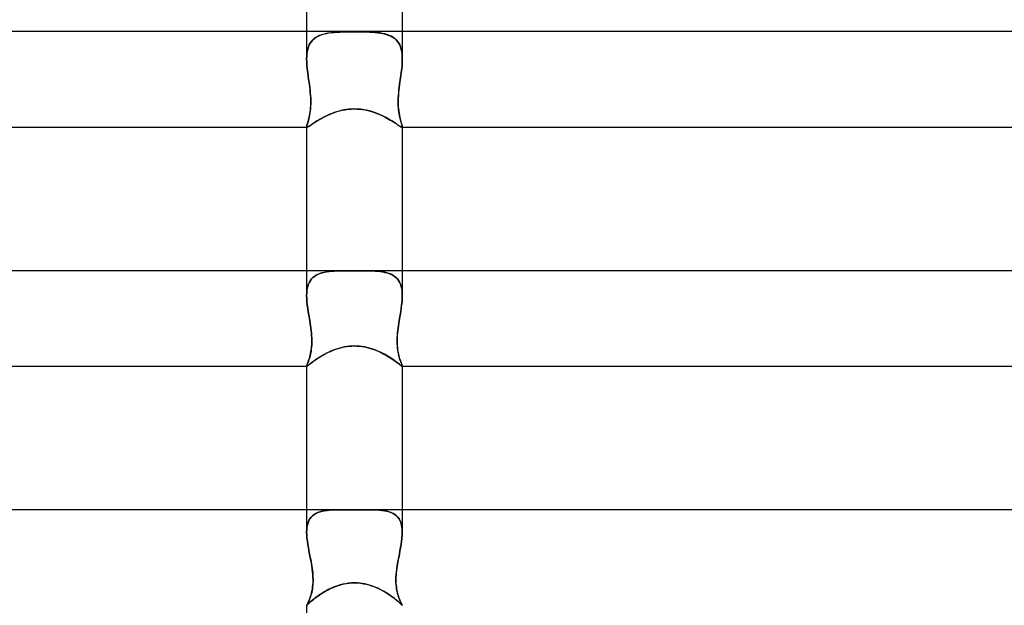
# Model space of a CAD drawing. Header units: millimetres. Extents: x -273 to 273, y -2 to 200.
# Tile 38 of 61: x -14 to 27, y 100 to 125. Entities that reach past the tile are written whole.
import ezdxf

# ---------------------------------------------------------------- set-up
doc = ezdxf.new("R2010")
doc.units = ezdxf.units.MM
doc.layers.add('HIDDEN', color=7, linetype='Continuous')
doc.layers.add('THICK', color=7, linetype='Continuous')

msp = doc.modelspace()

# ---------------------------------------------------------------- linework, layer by layer
at = {"layer": 'HIDDEN'}
for p, q in [((-2, 124), (-2, 122.858)), ((-1.083, 123.94), (-1.183, 123.922)), ((-1.168, 123.925), (-1.065, 123.943)), ((-0.979, 123.955), (-1.083, 123.94)), ((-1.065, 123.943), (-0.958, 123.957)), ((-0.871, 123.966), (-0.979, 123.955)), ((-0.958, 123.957), (-0.848, 123.968)), ((-0.76, 123.975), (-0.871, 123.966)), ((-0.848, 123.968), (-0.734, 123.977)), ((-0.646, 123.982), (-0.76, 123.975)), ((-0.734, 123.977), (-0.616, 123.983)), ((-0.526, 123.987), (-0.646, 123.982)), ((-0.616, 123.983), (-0.497, 123.987)), ((-0.402, 123.99), (-0.526, 123.987)), ((-0.497, 123.987), (-0.374, 123.991)), ((-0.272, 123.992), (-0.402, 123.99)), ((-0.374, 123.991), (-0.251, 123.992)), ((-0.138, 123.994), (-0.272, 123.992)), ((-0.251, 123.992), (-0.126, 123.994)), ((0, 123.994), (-0.138, 123.994)), ((-0.126, 123.994), (0, 123.994)), ((0.126, 123.994), (0, 123.994)), ((0, 123.994), (0.138, 123.994)), ((0.251, 123.992), (0.126, 123.994)), ((0.138, 123.994), (0.272, 123.992)), ((0.374, 123.991), (0.251, 123.992)), ((0.272, 123.992), (0.402, 123.99)), ((0.497, 123.987), (0.374, 123.991)), ((0.402, 123.99), (0.526, 123.987)), ((0.616, 123.983), (0.497, 123.987)), ((0.526, 123.987), (0.646, 123.982)), ((0.734, 123.977), (0.616, 123.983)), ((0.646, 123.982), (0.76, 123.975)), ((0.848, 123.968), (0.734, 123.977)), ((0.76, 123.975), (0.871, 123.966)), ((0.958, 123.957), (0.848, 123.968)), ((0.871, 123.966), (0.979, 123.955)), ((1.065, 123.943), (0.958, 123.957)), ((0.979, 123.955), (1.083, 123.94)), ((1.168, 123.925), (1.065, 123.943)), ((1.083, 123.94), (1.183, 123.922)), ((2, 124), (2, 122.858)), ((-1.891, 123.444), (-1.849, 123.521)), ((-1.801, 123.589), (-1.85, 123.519)), ((-1.849, 123.521), (-1.799, 123.592)), ((-1.745, 123.653), (-1.801, 123.589)), ((-1.799, 123.592), (-1.742, 123.655)), ((-1.682, 123.709), (-1.745, 123.653)), ((-1.742, 123.655), (-1.678, 123.712)), ((-1.613, 123.759), (-1.682, 123.709)), ((-1.678, 123.712), (-1.608, 123.763)), ((-1.538, 123.803), (-1.613, 123.759)), ((-1.608, 123.763), (-1.531, 123.806)), ((-1.457, 123.84), (-1.538, 123.803)), ((-1.531, 123.806), (-1.448, 123.844)), ((-1.371, 123.872), (-1.457, 123.84)), ((-1.448, 123.844), (-1.36, 123.876)), ((-1.279, 123.899), (-1.371, 123.872)), ((-1.36, 123.876), (-1.266, 123.903)), ((-1.183, 123.922), (-1.279, 123.899)), ((-1.266, 123.903), (-1.168, 123.925)), ((1.266, 123.903), (1.168, 123.925)), ((1.183, 123.922), (1.279, 123.899)), ((1.36, 123.876), (1.266, 123.903)), ((1.279, 123.899), (1.371, 123.872)), ((1.448, 123.844), (1.36, 123.876)), ((1.371, 123.872), (1.457, 123.84)), ((1.531, 123.806), (1.448, 123.844)), ((1.457, 123.84), (1.538, 123.803)), ((1.608, 123.763), (1.531, 123.806)), ((1.538, 123.803), (1.613, 123.759)), ((1.678, 123.712), (1.608, 123.763)), ((1.613, 123.759), (1.682, 123.709)), ((1.742, 123.655), (1.678, 123.712)), ((1.682, 123.709), (1.745, 123.653)), ((1.799, 123.592), (1.742, 123.655)), ((1.745, 123.653), (1.801, 123.589)), ((1.849, 123.521), (1.799, 123.592)), ((1.801, 123.589), (1.85, 123.519)), ((1.891, 123.444), (1.849, 123.521)), ((-1.989, 123.072), (-1.975, 123.174)), ((-1.975, 123.173), (-1.989, 123.072)), ((-1.975, 123.174), (-1.954, 123.27)), ((-1.954, 123.269), (-1.975, 123.173)), ((-1.954, 123.27), (-1.926, 123.36)), ((-1.927, 123.359), (-1.954, 123.269)), ((-1.892, 123.442), (-1.927, 123.359)), ((-1.926, 123.36), (-1.891, 123.444)), ((-1.85, 123.519), (-1.892, 123.442)), ((1.85, 123.519), (1.892, 123.442)), ((1.926, 123.36), (1.891, 123.444)), ((1.892, 123.442), (1.927, 123.359)), ((1.954, 123.27), (1.926, 123.36)), ((1.927, 123.359), (1.954, 123.269)), ((1.975, 123.174), (1.954, 123.27)), ((1.954, 123.269), (1.975, 123.173)), ((1.989, 123.072), (1.975, 123.174)), ((1.975, 123.173), (1.989, 123.072)), ((-2, 122.857), (-1.997, 122.966)), ((-1.997, 122.966), (-2, 122.857)), ((-1.997, 122.721), (-2, 122.857)), ((-2, 122.857), (-1.997, 122.721)), ((-1.997, 122.966), (-1.989, 123.072)), ((-1.989, 123.072), (-1.997, 122.966)), ((-1.987, 122.581), (-1.997, 122.721)), ((-1.997, 122.721), (-1.987, 122.582)), ((1.987, 122.581), (1.997, 122.721)), ((1.997, 122.721), (1.987, 122.582)), ((1.997, 122.966), (1.989, 123.072)), ((1.989, 123.072), (1.997, 122.966)), ((2, 122.857), (1.997, 122.966)), ((1.997, 122.966), (2, 122.857)), ((1.997, 122.721), (2, 122.857)), ((2, 122.857), (1.997, 122.721)), ((-1.987, 122.582), (-1.973, 122.439)), ((-1.973, 122.438), (-1.987, 122.581)), ((-1.973, 122.439), (-1.956, 122.294)), ((-1.956, 122.293), (-1.973, 122.438)), ((-1.956, 122.294), (-1.936, 122.147)), ((-1.936, 122.147), (-1.956, 122.293)), ((1.956, 122.294), (1.936, 122.147)), ((1.936, 122.147), (1.956, 122.293)), ((1.973, 122.439), (1.956, 122.294)), ((1.956, 122.293), (1.973, 122.438)), ((1.987, 122.582), (1.973, 122.439)), ((1.973, 122.438), (1.987, 122.581)), ((-1.916, 122), (-1.936, 122.147)), ((-1.936, 122.147), (-1.916, 122)), ((-1.9, 121.891), (-1.916, 122)), ((-1.916, 122), (-1.9, 121.888)), ((-1.886, 121.783), (-1.9, 121.891)), ((-1.9, 121.888), (-1.885, 121.777)), ((1.9, 121.888), (1.885, 121.777)), ((1.886, 121.783), (1.9, 121.891)), ((1.9, 121.891), (1.916, 122)), ((1.916, 122), (1.9, 121.888)), ((1.916, 122), (1.936, 122.147)), ((1.936, 122.147), (1.916, 122)), ((-1.872, 121.674), (-1.886, 121.783)), ((-1.885, 121.777), (-1.871, 121.666)), ((-1.859, 121.563), (-1.872, 121.674)), ((-1.871, 121.666), (-1.858, 121.553)), ((-1.848, 121.452), (-1.859, 121.563)), ((-1.858, 121.553), (-1.847, 121.439)), ((1.858, 121.553), (1.847, 121.439)), ((1.848, 121.452), (1.859, 121.563)), ((1.871, 121.666), (1.858, 121.553)), ((1.859, 121.563), (1.872, 121.674)), ((1.885, 121.777), (1.871, 121.666)), ((1.872, 121.674), (1.886, 121.783)), ((-1.839, 121.34), (-1.848, 121.452)), ((-1.847, 121.439), (-1.838, 121.324)), ((-1.832, 121.229), (-1.839, 121.34)), ((-1.838, 121.324), (-1.831, 121.208)), ((-1.829, 121.117), (-1.832, 121.229)), ((-1.831, 121.208), (-1.828, 121.093)), ((-1.829, 121.01), (-1.829, 121.117)), ((-1.828, 121.093), (-1.829, 120.978)), ((1.831, 121.208), (1.828, 121.093)), ((1.828, 121.093), (1.829, 120.978)), ((1.829, 121.117), (1.832, 121.229)), ((1.829, 121.01), (1.829, 121.117)), ((1.838, 121.324), (1.831, 121.208)), ((1.832, 121.229), (1.839, 121.34)), ((1.847, 121.439), (1.838, 121.324)), ((1.839, 121.34), (1.848, 121.452)), ((-1.867, 120.566), (-1.855, 120.643)), ((-1.852, 120.672), (-1.864, 120.584)), ((-1.855, 120.643), (-1.845, 120.725)), ((-1.841, 120.767), (-1.852, 120.672)), ((-1.845, 120.725), (-1.837, 120.814)), ((-1.833, 120.869), (-1.841, 120.767)), ((-1.837, 120.814), (-1.832, 120.909)), ((-1.829, 120.978), (-1.833, 120.869)), ((-1.832, 120.909), (-1.829, 121.01)), ((-0.839, 120.617), (-0.732, 120.652)), ((-0.732, 120.652), (-0.621, 120.684)), ((-0.621, 120.684), (-0.505, 120.711)), ((-0.505, 120.711), (-0.385, 120.734)), ((-0.385, 120.734), (-0.261, 120.751)), ((-0.261, 120.751), (-0.132, 120.761)), ((-0.132, 120.761), (0, 120.765)), ((0, 120.765), (0.117, 120.762)), ((0.117, 120.762), (0.23, 120.754)), ((0.23, 120.754), (0.341, 120.74)), ((0.341, 120.74), (0.448, 120.723)), ((0.448, 120.723), (0.552, 120.701)), ((0.552, 120.701), (0.652, 120.675)), ((0.652, 120.675), (0.748, 120.647)), ((0.748, 120.647), (0.843, 120.616)), ((1.832, 120.909), (1.829, 121.01)), ((1.829, 120.978), (1.833, 120.869)), ((1.837, 120.814), (1.832, 120.909)), ((1.833, 120.869), (1.841, 120.767)), ((1.845, 120.725), (1.837, 120.814)), ((1.841, 120.767), (1.852, 120.672)), ((1.855, 120.643), (1.845, 120.725)), ((1.852, 120.672), (1.864, 120.584)), ((1.867, 120.566), (1.855, 120.643)), ((-1.942, 120.238), (-1.957, 120.186)), ((-1.951, 120.206), (-1.937, 120.254)), ((-1.926, 120.296), (-1.942, 120.238)), ((-1.937, 120.254), (-1.923, 120.307)), ((-1.91, 120.359), (-1.926, 120.296)), ((-1.923, 120.307), (-1.908, 120.365)), ((-1.894, 120.428), (-1.91, 120.359)), ((-1.908, 120.365), (-1.894, 120.428)), ((-1.878, 120.503), (-1.894, 120.428)), ((-1.894, 120.428), (-1.88, 120.494)), ((-1.88, 120.494), (-1.867, 120.566)), ((-1.864, 120.584), (-1.878, 120.503)), ((-1.63, 120.222), (-1.56, 120.266)), ((-1.56, 120.266), (-1.485, 120.312)), ((-1.485, 120.312), (-1.405, 120.358)), ((-1.405, 120.358), (-1.321, 120.404)), ((-1.321, 120.404), (-1.232, 120.45)), ((-1.232, 120.45), (-1.139, 120.495)), ((-1.139, 120.495), (-1.042, 120.538)), ((-1.042, 120.538), (-0.942, 120.579)), ((-0.942, 120.579), (-0.839, 120.617)), ((0.843, 120.616), (0.935, 120.582)), ((0.935, 120.582), (1.025, 120.546)), ((1.025, 120.546), (1.112, 120.508)), ((1.112, 120.508), (1.196, 120.468)), ((1.196, 120.468), (1.277, 120.427)), ((1.277, 120.427), (1.355, 120.386)), ((1.355, 120.386), (1.429, 120.345)), ((1.429, 120.345), (1.499, 120.303)), ((1.499, 120.303), (1.565, 120.263)), ((1.565, 120.263), (1.628, 120.224)), ((1.864, 120.584), (1.878, 120.503)), ((1.88, 120.494), (1.867, 120.566)), ((1.878, 120.503), (1.894, 120.428)), ((1.894, 120.428), (1.88, 120.494)), ((1.908, 120.365), (1.894, 120.428)), ((1.894, 120.428), (1.91, 120.359)), ((1.923, 120.307), (1.908, 120.365)), ((1.91, 120.359), (1.926, 120.296)), ((1.937, 120.254), (1.923, 120.307)), ((1.926, 120.296), (1.942, 120.238)), ((1.951, 120.206), (1.937, 120.254)), ((1.942, 120.238), (1.957, 120.186)), ((-1.998, 120.041), (-2, 120.021)), ((-2, 120.021), (-1.998, 120.039)), ((-2, 120.015), (-2, 120.021)), ((-2, 120.021), (-2, 120.015)), ((-2, 120.021), (-2, 120)), ((-1.999, 120.009), (-2, 120.015)), ((-2, 120.015), (-1.999, 120.009)), ((-1.997, 120.005), (-1.999, 120.009)), ((-1.999, 120.009), (-1.997, 120.005)), ((-1.992, 120.068), (-1.998, 120.041)), ((-1.998, 120.039), (-1.993, 120.062)), ((-1.994, 120.002), (-1.997, 120.005)), ((-1.997, 120.005), (-1.994, 120.002)), ((-1.99, 120.001), (-1.994, 120.002)), ((-1.994, 120.002), (-1.99, 120.001)), ((-1.993, 120.062), (-1.986, 120.09)), ((-1.983, 120.101), (-1.992, 120.068)), ((-1.985, 120), (-1.99, 120.001)), ((-1.99, 120.001), (-1.986, 120)), ((-1.986, 120.09), (-1.976, 120.124)), ((-1.986, 120), (-1.971, 120.003)), ((-1.971, 120.141), (-1.983, 120.101)), ((-1.976, 120.124), (-1.964, 120.162)), ((-1.957, 120.186), (-1.971, 120.141)), ((-1.971, 120.003), (-1.95, 120.012)), ((-1.964, 120.162), (-1.951, 120.206)), ((-1.95, 120.012), (-1.923, 120.028)), ((-1.923, 120.028), (-1.889, 120.049)), ((-1.889, 120.049), (-1.85, 120.076)), ((-1.85, 120.076), (-1.804, 120.107)), ((-1.804, 120.107), (-1.752, 120.142)), ((-1.752, 120.142), (-1.694, 120.181)), ((-1.694, 120.181), (-1.63, 120.222)), ((1.628, 120.224), (1.685, 120.186)), ((1.685, 120.186), (1.739, 120.151)), ((1.739, 120.151), (1.787, 120.118)), ((1.787, 120.118), (1.831, 120.088)), ((1.831, 120.088), (1.869, 120.063)), ((1.869, 120.063), (1.902, 120.041)), ((1.902, 120.041), (1.931, 120.023)), ((1.931, 120.023), (1.954, 120.01)), ((1.964, 120.162), (1.951, 120.206)), ((1.954, 120.01), (1.972, 120.003)), ((1.957, 120.186), (1.971, 120.141)), ((1.976, 120.124), (1.964, 120.162)), ((1.971, 120.141), (1.983, 120.101)), ((1.972, 120.003), (1.985, 120)), ((1.986, 120.09), (1.976, 120.124)), ((1.983, 120.101), (1.992, 120.068)), ((1.985, 120), (1.99, 120.001)), ((1.993, 120.062), (1.986, 120.09)), ((1.99, 120.001), (1.986, 120)), ((1.99, 120.001), (1.994, 120.002)), ((1.994, 120.002), (1.99, 120.001)), ((1.992, 120.068), (1.998, 120.041)), ((1.998, 120.039), (1.993, 120.062)), ((1.994, 120.002), (1.997, 120.005)), ((1.997, 120.005), (1.994, 120.002)), ((1.997, 120.005), (1.999, 120.009)), ((1.999, 120.009), (1.997, 120.005)), ((1.998, 120.041), (2, 120.021)), ((2, 120.021), (1.998, 120.039)), ((1.999, 120.009), (2, 120.015)), ((2, 120.015), (1.999, 120.009)), ((2, 120.015), (2, 120.021)), ((2, 120.021), (2, 120.015)), ((2, 120.021), (2, 120)), ((-2, 114), (-2, 112.96)), ((-1.845, 113.587), (-1.795, 113.652)), ((-1.793, 113.654), (-1.843, 113.59)), ((-1.795, 113.652), (-1.738, 113.711)), ((-1.736, 113.712), (-1.793, 113.654)), ((-1.738, 113.711), (-1.674, 113.762)), ((-1.672, 113.763), (-1.736, 113.712)), ((-1.674, 113.762), (-1.603, 113.808)), ((-1.603, 113.808), (-1.672, 113.763)), ((-1.603, 113.808), (-1.527, 113.847)), ((-1.528, 113.846), (-1.603, 113.808)), ((-1.447, 113.879), (-1.528, 113.846)), ((-1.527, 113.847), (-1.444, 113.88)), ((-1.361, 113.907), (-1.447, 113.879)), ((-1.444, 113.88), (-1.356, 113.908)), ((-1.27, 113.929), (-1.361, 113.907)), ((-1.356, 113.908), (-1.263, 113.931)), ((-1.175, 113.948), (-1.27, 113.929)), ((-1.263, 113.931), (-1.165, 113.949)), ((-1.076, 113.962), (-1.175, 113.948)), ((-1.165, 113.949), (-1.063, 113.964)), ((-0.973, 113.974), (-1.076, 113.962)), ((-1.063, 113.964), (-0.957, 113.975)), ((-0.867, 113.982), (-0.973, 113.974)), ((-0.957, 113.975), (-0.847, 113.984)), ((-0.757, 113.989), (-0.867, 113.982)), ((-0.847, 113.984), (-0.733, 113.99)), ((-0.644, 113.993), (-0.757, 113.989)), ((-0.733, 113.99), (-0.616, 113.994)), ((-0.526, 113.996), (-0.644, 113.993)), ((-0.616, 113.994), (-0.497, 113.996)), ((-0.402, 113.998), (-0.526, 113.996)), ((-0.497, 113.996), (-0.374, 113.998)), ((-0.273, 113.999), (-0.402, 113.998)), ((-0.374, 113.998), (-0.251, 113.999)), ((-0.139, 113.999), (-0.273, 113.999)), ((-0.251, 113.999), (-0.126, 113.999)), ((0, 113.999), (-0.139, 113.999)), ((-0.126, 113.999), (0, 113.999)), ((0.126, 113.999), (0, 113.999)), ((0, 113.999), (0.139, 113.999)), ((0.251, 113.999), (0.126, 113.999)), ((0.139, 113.999), (0.273, 113.999)), ((0.374, 113.998), (0.251, 113.999)), ((0.273, 113.999), (0.402, 113.998)), ((0.497, 113.996), (0.374, 113.998)), ((0.402, 113.998), (0.526, 113.996)), ((0.616, 113.994), (0.497, 113.996)), ((0.526, 113.996), (0.644, 113.993)), ((0.733, 113.99), (0.616, 113.994)), ((0.644, 113.993), (0.757, 113.989)), ((0.847, 113.984), (0.733, 113.99)), ((0.757, 113.989), (0.867, 113.982)), ((0.957, 113.975), (0.847, 113.984)), ((0.867, 113.982), (0.973, 113.974)), ((1.063, 113.964), (0.957, 113.975)), ((0.973, 113.974), (1.076, 113.962)), ((1.165, 113.949), (1.063, 113.964)), ((1.076, 113.962), (1.175, 113.948)), ((1.263, 113.931), (1.165, 113.949)), ((1.175, 113.948), (1.27, 113.929)), ((1.356, 113.908), (1.263, 113.931)), ((1.27, 113.929), (1.361, 113.907)), ((1.444, 113.88), (1.356, 113.908)), ((1.361, 113.907), (1.447, 113.879)), ((1.527, 113.847), (1.444, 113.88)), ((1.447, 113.879), (1.528, 113.846)), ((1.603, 113.808), (1.527, 113.847)), ((1.528, 113.846), (1.603, 113.808)), ((1.674, 113.762), (1.603, 113.808)), ((1.603, 113.808), (1.672, 113.763)), ((1.672, 113.763), (1.736, 113.712)), ((1.738, 113.711), (1.674, 113.762)), ((1.736, 113.712), (1.793, 113.654)), ((1.795, 113.652), (1.738, 113.711)), ((1.793, 113.654), (1.843, 113.59)), ((1.845, 113.587), (1.795, 113.652)), ((2, 114), (2, 112.96)), ((-1.973, 113.265), (-1.989, 113.168)), ((-1.989, 113.165), (-1.974, 113.261)), ((-1.974, 113.261), (-1.953, 113.352)), ((-1.952, 113.356), (-1.973, 113.265)), ((-1.953, 113.352), (-1.924, 113.437)), ((-1.922, 113.441), (-1.952, 113.356)), ((-1.924, 113.437), (-1.888, 113.515)), ((-1.886, 113.519), (-1.922, 113.441)), ((-1.888, 113.515), (-1.845, 113.587)), ((-1.843, 113.59), (-1.886, 113.519)), ((1.843, 113.59), (1.886, 113.519)), ((1.888, 113.515), (1.845, 113.587)), ((1.886, 113.519), (1.922, 113.441)), ((1.924, 113.437), (1.888, 113.515)), ((1.922, 113.441), (1.952, 113.356)), ((1.953, 113.352), (1.924, 113.437)), ((1.952, 113.356), (1.973, 113.265)), ((1.974, 113.261), (1.953, 113.352)), ((1.973, 113.265), (1.989, 113.168)), ((1.989, 113.165), (1.974, 113.261)), ((-1.997, 113.066), (-2, 112.96)), ((-2, 112.96), (-1.997, 113.064)), ((-1.997, 112.831), (-2, 112.96)), ((-2, 112.96), (-1.997, 112.832)), ((-1.989, 113.168), (-1.997, 113.066)), ((-1.997, 113.064), (-1.989, 113.165)), ((-1.997, 112.832), (-1.987, 112.7)), ((-1.987, 112.698), (-1.997, 112.831)), ((1.997, 112.832), (1.987, 112.7)), ((1.987, 112.698), (1.997, 112.831)), ((1.989, 113.168), (1.997, 113.066)), ((1.997, 113.064), (1.989, 113.165)), ((1.997, 113.066), (2, 112.96)), ((2, 112.96), (1.997, 113.064)), ((1.997, 112.831), (2, 112.96)), ((2, 112.96), (1.997, 112.832)), ((-1.987, 112.7), (-1.972, 112.564)), ((-1.972, 112.562), (-1.987, 112.698)), ((-1.972, 112.564), (-1.954, 112.425)), ((-1.953, 112.423), (-1.972, 112.562)), ((-1.954, 112.425), (-1.932, 112.285)), ((-1.932, 112.283), (-1.953, 112.423)), ((1.954, 112.425), (1.932, 112.285)), ((1.932, 112.283), (1.953, 112.423)), ((1.953, 112.423), (1.972, 112.562)), ((1.972, 112.564), (1.954, 112.425)), ((1.987, 112.7), (1.972, 112.564)), ((1.972, 112.562), (1.987, 112.698)), ((-1.932, 112.285), (-1.909, 112.143)), ((-1.909, 112.142), (-1.932, 112.283)), ((-1.909, 112.143), (-1.885, 112)), ((-1.885, 112), (-1.909, 112.142)), ((-1.868, 111.897), (-1.885, 112)), ((-1.885, 112), (-1.868, 111.9)), ((1.868, 111.897), (1.885, 112)), ((1.885, 112), (1.868, 111.9)), ((1.909, 112.143), (1.885, 112)), ((1.885, 112), (1.909, 112.142)), ((1.932, 112.285), (1.909, 112.143)), ((1.909, 112.142), (1.932, 112.283)), ((-1.868, 111.9), (-1.852, 111.799)), ((-1.852, 111.794), (-1.868, 111.897)), ((-1.852, 111.799), (-1.837, 111.697)), ((-1.836, 111.692), (-1.852, 111.794)), ((-1.837, 111.697), (-1.823, 111.594)), ((-1.822, 111.591), (-1.836, 111.692)), ((-1.823, 111.594), (-1.81, 111.49)), ((-1.81, 111.49), (-1.822, 111.591)), ((1.823, 111.594), (1.81, 111.49)), ((1.81, 111.49), (1.822, 111.591)), ((1.822, 111.591), (1.836, 111.692)), ((1.837, 111.697), (1.823, 111.594)), ((1.836, 111.692), (1.852, 111.794)), ((1.852, 111.799), (1.837, 111.697)), ((1.868, 111.9), (1.852, 111.799)), ((1.852, 111.794), (1.868, 111.897)), ((-1.8, 111.391), (-1.81, 111.49)), ((-1.81, 111.49), (-1.799, 111.385)), ((-1.792, 111.293), (-1.8, 111.391)), ((-1.799, 111.385), (-1.791, 111.28)), ((-1.787, 111.197), (-1.792, 111.293)), ((-1.791, 111.28), (-1.786, 111.175)), ((-1.784, 111.103), (-1.787, 111.197)), ((-1.786, 111.175), (-1.784, 111.072)), ((1.784, 111.103), (1.787, 111.197)), ((1.786, 111.175), (1.784, 111.072)), ((1.791, 111.28), (1.786, 111.175)), ((1.787, 111.197), (1.792, 111.293)), ((1.799, 111.385), (1.791, 111.28)), ((1.792, 111.293), (1.8, 111.391)), ((1.81, 111.49), (1.799, 111.385)), ((1.8, 111.391), (1.81, 111.49)), ((-1.796, 110.796), (-1.805, 110.714)), ((-1.799, 110.757), (-1.792, 110.839)), ((-1.789, 110.882), (-1.796, 110.796)), ((-1.792, 110.839), (-1.787, 110.924)), ((-1.785, 110.974), (-1.789, 110.882)), ((-1.787, 110.924), (-1.784, 111.012)), ((-1.784, 111.072), (-1.785, 110.974)), ((-1.784, 111.012), (-1.784, 111.103)), ((-0.729, 110.73), (-0.631, 110.759)), ((-0.631, 110.759), (-0.531, 110.785)), ((-0.531, 110.785), (-0.428, 110.808)), ((-0.428, 110.808), (-0.322, 110.825)), ((-0.322, 110.825), (-0.215, 110.838)), ((-0.215, 110.838), (-0.108, 110.846)), ((-0.108, 110.846), (0, 110.849)), ((0, 110.849), (0.104, 110.846)), ((0.104, 110.846), (0.208, 110.839)), ((0.208, 110.839), (0.311, 110.827)), ((0.311, 110.827), (0.414, 110.81)), ((0.414, 110.81), (0.516, 110.789)), ((0.516, 110.789), (0.615, 110.764)), ((0.615, 110.764), (0.711, 110.735)), ((1.784, 111.012), (1.784, 111.103)), ((1.784, 111.072), (1.785, 110.974)), ((1.787, 110.924), (1.784, 111.012)), ((1.785, 110.974), (1.789, 110.882)), ((1.792, 110.839), (1.787, 110.924)), ((1.789, 110.882), (1.796, 110.796)), ((1.799, 110.757), (1.792, 110.839)), ((1.796, 110.796), (1.805, 110.714)), ((-1.872, 110.379), (-1.888, 110.324)), ((-1.883, 110.342), (-1.866, 110.401)), ((-1.856, 110.438), (-1.872, 110.379)), ((-1.866, 110.401), (-1.85, 110.464)), ((-1.842, 110.501), (-1.856, 110.438)), ((-1.85, 110.464), (-1.835, 110.531)), ((-1.828, 110.567), (-1.842, 110.501)), ((-1.835, 110.531), (-1.821, 110.603)), ((-1.815, 110.638), (-1.828, 110.567)), ((-1.821, 110.603), (-1.809, 110.678)), ((-1.805, 110.714), (-1.815, 110.638)), ((-1.809, 110.678), (-1.799, 110.757)), ((-1.533, 110.333), (-1.467, 110.376)), ((-1.467, 110.376), (-1.398, 110.419)), ((-1.398, 110.419), (-1.325, 110.462)), ((-1.325, 110.462), (-1.249, 110.504)), ((-1.249, 110.504), (-1.169, 110.546)), ((-1.169, 110.546), (-1.087, 110.586)), ((-1.087, 110.586), (-1.002, 110.625)), ((-1.002, 110.625), (-0.914, 110.662)), ((-0.914, 110.662), (-0.823, 110.697)), ((-0.823, 110.697), (-0.729, 110.73)), ((0.711, 110.735), (0.805, 110.704)), ((0.805, 110.704), (0.896, 110.669)), ((0.896, 110.669), (0.984, 110.633)), ((0.984, 110.633), (1.07, 110.594)), ((1.07, 110.594), (1.152, 110.555)), ((1.152, 110.555), (1.231, 110.513)), ((1.231, 110.513), (1.308, 110.471)), ((1.308, 110.471), (1.381, 110.428)), ((1.381, 110.428), (1.452, 110.386)), ((1.452, 110.386), (1.519, 110.343)), ((1.809, 110.678), (1.799, 110.757)), ((1.805, 110.714), (1.815, 110.638)), ((1.821, 110.603), (1.809, 110.678)), ((1.815, 110.638), (1.828, 110.567)), ((1.835, 110.531), (1.821, 110.603)), ((1.828, 110.567), (1.842, 110.501)), ((1.85, 110.464), (1.835, 110.531)), ((1.842, 110.501), (1.856, 110.438)), ((1.866, 110.401), (1.85, 110.464)), ((1.856, 110.438), (1.872, 110.379)), ((1.883, 110.342), (1.866, 110.401)), ((1.872, 110.379), (1.888, 110.324)), ((-2, 110.008), (-1.998, 110.019)), ((-1.998, 110.019), (-2, 110.008)), ((-2, 110.005), (-2, 110.008)), ((-2, 110.008), (-2, 110.005)), ((-2, 110.008), (-2, 110)), ((-1.999, 110.003), (-2, 110.005)), ((-2, 110.005), (-1.999, 110.003)), ((-1.999, 110.002), (-1.999, 110.003)), ((-1.999, 110.003), (-1.999, 110.002)), ((-1.998, 110.001), (-1.999, 110.002)), ((-1.999, 110.002), (-1.998, 110.001)), ((-1.998, 110.019), (-1.993, 110.035)), ((-1.994, 110.035), (-1.998, 110.019)), ((-1.996, 110), (-1.998, 110.001)), ((-1.998, 110.001), (-1.996, 110)), ((-1.995, 110), (-1.996, 110)), ((-1.996, 110), (-1.995, 110)), ((-1.995, 110), (-1.986, 110.002)), ((-1.986, 110.055), (-1.994, 110.035)), ((-1.993, 110.035), (-1.985, 110.057)), ((-1.976, 110.08), (-1.986, 110.055)), ((-1.986, 110.002), (-1.974, 110.009)), ((-1.985, 110.057), (-1.975, 110.083)), ((-1.964, 110.11), (-1.976, 110.08)), ((-1.975, 110.083), (-1.963, 110.115)), ((-1.974, 110.009), (-1.957, 110.021)), ((-1.951, 110.144), (-1.964, 110.11)), ((-1.963, 110.115), (-1.948, 110.151)), ((-1.957, 110.021), (-1.935, 110.037)), ((-1.936, 110.183), (-1.951, 110.144)), ((-1.948, 110.151), (-1.933, 110.192)), ((-1.921, 110.226), (-1.936, 110.183)), ((-1.935, 110.037), (-1.909, 110.058)), ((-1.933, 110.192), (-1.917, 110.237)), ((-1.905, 110.273), (-1.921, 110.226)), ((-1.917, 110.237), (-1.9, 110.287)), ((-1.909, 110.058), (-1.878, 110.082)), ((-1.888, 110.324), (-1.905, 110.273)), ((-1.9, 110.287), (-1.883, 110.342)), ((-1.878, 110.082), (-1.842, 110.11)), ((-1.842, 110.11), (-1.802, 110.141)), ((-1.802, 110.141), (-1.757, 110.176)), ((-1.757, 110.176), (-1.707, 110.212)), ((-1.707, 110.212), (-1.653, 110.251)), ((-1.653, 110.251), (-1.595, 110.291)), ((-1.595, 110.291), (-1.533, 110.333)), ((1.519, 110.343), (1.582, 110.301)), ((1.582, 110.301), (1.641, 110.26)), ((1.641, 110.26), (1.696, 110.22)), ((1.696, 110.22), (1.747, 110.183)), ((1.747, 110.183), (1.793, 110.148)), ((1.793, 110.148), (1.835, 110.115)), ((1.835, 110.115), (1.872, 110.086)), ((1.872, 110.086), (1.905, 110.061)), ((1.9, 110.287), (1.883, 110.342)), ((1.888, 110.324), (1.905, 110.273)), ((1.917, 110.237), (1.9, 110.287)), ((1.905, 110.273), (1.921, 110.226)), ((1.905, 110.061), (1.932, 110.039)), ((1.933, 110.192), (1.917, 110.237)), ((1.921, 110.226), (1.936, 110.183)), ((1.932, 110.039), (1.955, 110.022)), ((1.948, 110.151), (1.933, 110.192)), ((1.936, 110.183), (1.951, 110.144)), ((1.963, 110.115), (1.948, 110.151)), ((1.951, 110.144), (1.964, 110.11)), ((1.955, 110.022), (1.972, 110.01)), ((1.975, 110.083), (1.963, 110.115)), ((1.964, 110.11), (1.976, 110.08)), ((1.972, 110.01), (1.986, 110.003)), ((1.985, 110.057), (1.975, 110.083)), ((1.976, 110.08), (1.986, 110.055)), ((1.993, 110.035), (1.985, 110.057)), ((1.986, 110.055), (1.994, 110.035)), ((1.986, 110.003), (1.995, 110)), ((1.998, 110.019), (1.993, 110.035)), ((1.994, 110.035), (1.998, 110.019)), ((1.995, 110), (1.996, 110)), ((1.996, 110), (1.995, 110)), ((1.996, 110), (1.998, 110.001)), ((1.998, 110.001), (1.996, 110)), ((2, 110.008), (1.998, 110.019)), ((1.998, 110.019), (2, 110.008)), ((1.998, 110.001), (1.999, 110.002)), ((1.999, 110.002), (1.998, 110.001)), ((1.999, 110.003), (2, 110.005)), ((2, 110.005), (1.999, 110.003)), ((1.999, 110.002), (1.999, 110.003)), ((1.999, 110.003), (1.999, 110.002)), ((2, 110.005), (2, 110.008)), ((2, 110.008), (2, 110.005)), ((2, 110.007), (2, 110)), ((-2, 104), (-2, 103.055)), ((-1.691, 103.794), (-1.757, 103.741)), ((-1.752, 103.745), (-1.685, 103.797)), ((-1.617, 103.839), (-1.691, 103.794)), ((-1.685, 103.797), (-1.611, 103.842)), ((-1.537, 103.877), (-1.617, 103.839)), ((-1.611, 103.842), (-1.53, 103.88)), ((-1.451, 103.908), (-1.537, 103.877)), ((-1.53, 103.88), (-1.442, 103.911)), ((-1.359, 103.934), (-1.451, 103.908)), ((-1.442, 103.911), (-1.349, 103.936)), ((-1.26, 103.954), (-1.359, 103.934)), ((-1.349, 103.936), (-1.25, 103.956)), ((-1.157, 103.97), (-1.26, 103.954)), ((-1.25, 103.956), (-1.147, 103.971)), ((-1.049, 103.982), (-1.157, 103.97)), ((-1.147, 103.971), (-1.038, 103.983)), ((-0.936, 103.99), (-1.049, 103.982)), ((-1.038, 103.983), (-0.925, 103.99)), ((-0.82, 103.995), (-0.936, 103.99)), ((-0.925, 103.99), (-0.809, 103.995)), ((-0.699, 103.998), (-0.82, 103.995)), ((-0.809, 103.995), (-0.688, 103.998)), ((-0.574, 104), (-0.699, 103.998)), ((-0.688, 103.998), (-0.565, 104)), ((-0.441, 104), (-0.574, 104)), ((-0.565, 104), (-0.438, 104)), ((-0.372, 104), (-0.441, 104)), ((-0.301, 104), (-0.372, 104)), ((-0.228, 104), (-0.301, 104)), ((-0.154, 103.999), (-0.228, 104)), ((-0.078, 103.999), (-0.154, 103.999)), ((0, 103.999), (-0.078, 103.999)), ((0.074, 103.999), (0, 103.999)), ((0.148, 103.999), (0.074, 103.999)), ((0.221, 104), (0.148, 103.999)), ((0.294, 104), (0.221, 104)), ((0.367, 104), (0.294, 104)), ((0.439, 104), (0.367, 104)), ((0.565, 104), (0.439, 104)), ((0.441, 104), (0.574, 104)), ((0.689, 103.998), (0.565, 104)), ((0.574, 104), (0.699, 103.998)), ((0.809, 103.995), (0.689, 103.998)), ((0.699, 103.998), (0.82, 103.995)), ((0.926, 103.99), (0.809, 103.995)), ((0.82, 103.995), (0.936, 103.99)), ((1.038, 103.983), (0.926, 103.99)), ((0.936, 103.99), (1.049, 103.982)), ((1.147, 103.971), (1.038, 103.983)), ((1.049, 103.982), (1.157, 103.97)), ((1.25, 103.956), (1.147, 103.971)), ((1.157, 103.97), (1.26, 103.954)), ((1.349, 103.936), (1.25, 103.956)), ((1.26, 103.954), (1.359, 103.934)), ((1.442, 103.911), (1.349, 103.936)), ((1.359, 103.934), (1.451, 103.908)), ((1.53, 103.88), (1.442, 103.911)), ((1.451, 103.908), (1.537, 103.877)), ((1.611, 103.842), (1.53, 103.88)), ((1.537, 103.877), (1.617, 103.839)), ((1.685, 103.797), (1.611, 103.842)), ((1.617, 103.839), (1.691, 103.794)), ((1.752, 103.745), (1.685, 103.797)), ((1.691, 103.794), (1.757, 103.741)), ((2, 104), (2, 103.055)), ((-1.986, 103.269), (-1.968, 103.367)), ((-1.969, 103.363), (-1.986, 103.266)), ((-1.943, 103.454), (-1.969, 103.363)), ((-1.968, 103.367), (-1.941, 103.458)), ((-1.908, 103.537), (-1.943, 103.454)), ((-1.941, 103.458), (-1.906, 103.542)), ((-1.866, 103.613), (-1.908, 103.537)), ((-1.906, 103.542), (-1.863, 103.618)), ((-1.816, 103.681), (-1.866, 103.613)), ((-1.863, 103.618), (-1.811, 103.686)), ((-1.757, 103.741), (-1.816, 103.681)), ((-1.811, 103.686), (-1.752, 103.745)), ((1.811, 103.686), (1.752, 103.745)), ((1.757, 103.741), (1.816, 103.681)), ((1.863, 103.618), (1.811, 103.686)), ((1.816, 103.681), (1.866, 103.613)), ((1.906, 103.542), (1.863, 103.618)), ((1.866, 103.613), (1.908, 103.537)), ((1.941, 103.458), (1.906, 103.542)), ((1.908, 103.537), (1.943, 103.454)), ((1.968, 103.367), (1.941, 103.458)), ((1.943, 103.454), (1.969, 103.363)), ((1.986, 103.269), (1.968, 103.367)), ((1.969, 103.363), (1.986, 103.266)), ((-2, 103.055), (-1.997, 103.165)), ((-1.997, 103.163), (-2, 103.054)), ((-1.996, 102.934), (-2, 103.055)), ((-2, 103.054), (-1.996, 102.933)), ((-1.997, 103.165), (-1.986, 103.269)), ((-1.986, 103.266), (-1.997, 103.163)), ((1.997, 103.165), (1.986, 103.269)), ((1.986, 103.266), (1.997, 103.163)), ((1.996, 102.934), (2, 103.055)), ((2, 103.054), (1.996, 102.933)), ((2, 103.055), (1.997, 103.165)), ((1.997, 103.163), (2, 103.054)), ((-1.986, 102.808), (-1.996, 102.934)), ((-1.996, 102.933), (-1.986, 102.807)), ((-1.971, 102.679), (-1.986, 102.808)), ((-1.986, 102.807), (-1.971, 102.678)), ((-1.951, 102.547), (-1.971, 102.679)), ((-1.971, 102.678), (-1.951, 102.545)), ((-1.928, 102.412), (-1.951, 102.547)), ((-1.951, 102.545), (-1.928, 102.411)), ((1.928, 102.412), (1.951, 102.547)), ((1.951, 102.545), (1.928, 102.411)), ((1.951, 102.547), (1.971, 102.679)), ((1.971, 102.678), (1.951, 102.545)), ((1.971, 102.679), (1.986, 102.808)), ((1.986, 102.807), (1.971, 102.678)), ((1.986, 102.808), (1.996, 102.934)), ((1.996, 102.933), (1.986, 102.807)), ((-1.903, 102.276), (-1.928, 102.412)), ((-1.928, 102.411), (-1.903, 102.275)), ((-1.876, 102.138), (-1.903, 102.276)), ((-1.903, 102.275), (-1.876, 102.138)), ((-1.849, 102), (-1.876, 102.138)), ((-1.876, 102.138), (-1.849, 102)), ((1.849, 102), (1.876, 102.138)), ((1.876, 102.138), (1.849, 102)), ((1.876, 102.138), (1.903, 102.276)), ((1.903, 102.275), (1.876, 102.138)), ((1.903, 102.276), (1.928, 102.412)), ((1.928, 102.411), (1.903, 102.275)), ((-1.826, 101.88), (-1.849, 102)), ((-1.849, 102), (-1.832, 101.91)), ((-1.832, 101.91), (-1.815, 101.819)), ((-1.804, 101.761), (-1.826, 101.88)), ((-1.815, 101.819), (-1.799, 101.727)), ((-1.785, 101.642), (-1.804, 101.761)), ((-1.799, 101.727), (-1.784, 101.635)), ((1.799, 101.727), (1.784, 101.635)), ((1.785, 101.642), (1.804, 101.761)), ((1.815, 101.819), (1.799, 101.727)), ((1.804, 101.761), (1.826, 101.88)), ((1.832, 101.91), (1.815, 101.819)), ((1.826, 101.88), (1.849, 102)), ((1.849, 102), (1.832, 101.91)), ((-1.767, 101.523), (-1.785, 101.642)), ((-1.784, 101.635), (-1.77, 101.543)), ((-1.77, 101.543), (-1.758, 101.451)), ((-1.753, 101.407), (-1.767, 101.523)), ((-1.758, 101.451), (-1.748, 101.358)), ((-1.743, 101.292), (-1.753, 101.407)), ((-1.748, 101.358), (-1.74, 101.266)), ((-1.736, 101.181), (-1.743, 101.292)), ((1.736, 101.181), (1.743, 101.292)), ((1.748, 101.358), (1.74, 101.266)), ((1.743, 101.292), (1.753, 101.407)), ((1.758, 101.451), (1.748, 101.358)), ((1.753, 101.407), (1.767, 101.523)), ((1.77, 101.543), (1.758, 101.451)), ((1.767, 101.523), (1.785, 101.642)), ((1.784, 101.635), (1.77, 101.543)), ((-1.736, 100.919), (-1.742, 100.838)), ((-1.74, 101.266), (-1.735, 101.176)), ((-1.74, 100.862), (-1.734, 100.965)), ((-1.733, 101.071), (-1.736, 101.181)), ((-1.733, 101.002), (-1.736, 100.919)), ((-1.735, 101.176), (-1.733, 101.088)), ((-1.734, 100.965), (-1.733, 101.071)), ((-1.733, 101.088), (-1.733, 101.002)), ((-0.528, 100.871), (-0.43, 100.894)), ((-0.43, 100.894), (-0.328, 100.912)), ((-0.328, 100.912), (-0.222, 100.926)), ((-0.222, 100.926), (-0.113, 100.935)), ((-0.113, 100.935), (0, 100.938)), ((0, 100.938), (0.128, 100.934)), ((0.128, 100.934), (0.252, 100.923)), ((0.252, 100.923), (0.372, 100.905)), ((0.372, 100.905), (0.488, 100.881)), ((0.488, 100.881), (0.599, 100.852)), ((1.733, 101.071), (1.736, 101.181)), ((1.735, 101.176), (1.733, 101.088)), ((1.733, 101.088), (1.733, 101.002)), ((1.734, 100.965), (1.733, 101.071)), ((1.733, 101.002), (1.736, 100.919)), ((1.74, 100.862), (1.734, 100.965)), ((1.74, 101.266), (1.735, 101.176)), ((1.736, 100.919), (1.742, 100.838)), ((-1.804, 100.48), (-1.822, 100.419)), ((-1.814, 100.444), (-1.795, 100.515)), ((-1.788, 100.545), (-1.804, 100.48)), ((-1.795, 100.515), (-1.778, 100.593)), ((-1.774, 100.613), (-1.788, 100.545)), ((-1.778, 100.593), (-1.762, 100.676)), ((-1.761, 100.685), (-1.774, 100.613)), ((-1.762, 100.676), (-1.75, 100.766)), ((-1.75, 100.76), (-1.761, 100.685)), ((-1.75, 100.766), (-1.74, 100.862)), ((-1.742, 100.838), (-1.75, 100.76)), ((-1.426, 100.461), (-1.357, 100.505)), ((-1.357, 100.505), (-1.285, 100.549)), ((-1.285, 100.549), (-1.21, 100.592)), ((-1.21, 100.592), (-1.133, 100.634)), ((-1.133, 100.634), (-1.053, 100.675)), ((-1.053, 100.675), (-0.971, 100.714)), ((-0.971, 100.714), (-0.887, 100.751)), ((-0.887, 100.751), (-0.8, 100.785)), ((-0.8, 100.785), (-0.712, 100.817)), ((-0.712, 100.817), (-0.621, 100.846)), ((-0.621, 100.846), (-0.528, 100.871)), ((0.599, 100.852), (0.705, 100.819)), ((0.705, 100.819), (0.806, 100.783)), ((0.806, 100.783), (0.905, 100.743)), ((0.905, 100.743), (1.001, 100.7)), ((1.001, 100.7), (1.094, 100.655)), ((1.094, 100.655), (1.184, 100.607)), ((1.184, 100.607), (1.27, 100.558)), ((1.27, 100.558), (1.353, 100.508)), ((1.353, 100.508), (1.431, 100.457)), ((1.75, 100.766), (1.74, 100.862)), ((1.742, 100.838), (1.75, 100.76)), ((1.762, 100.676), (1.75, 100.766)), ((1.75, 100.76), (1.761, 100.685)), ((1.761, 100.685), (1.774, 100.613)), ((1.778, 100.593), (1.762, 100.676)), ((1.774, 100.613), (1.788, 100.545)), ((1.795, 100.515), (1.778, 100.593)), ((1.788, 100.545), (1.804, 100.48)), ((1.814, 100.444), (1.795, 100.515)), ((1.804, 100.48), (1.822, 100.419)), ((-1.982, 100.038), (-1.969, 100.062)), ((-1.962, 100.075), (-1.975, 100.051)), ((-1.969, 100.062), (-1.954, 100.091)), ((-1.948, 100.103), (-1.962, 100.075)), ((-1.959, 100.036), (-1.938, 100.055)), ((-1.954, 100.091), (-1.936, 100.126)), ((-1.931, 100.136), (-1.948, 100.103)), ((-1.938, 100.055), (-1.913, 100.079)), ((-1.936, 100.126), (-1.917, 100.166)), ((-1.914, 100.173), (-1.931, 100.136)), ((-1.917, 100.166), (-1.897, 100.212)), ((-1.896, 100.214), (-1.914, 100.173)), ((-1.913, 100.079), (-1.883, 100.107)), ((-1.897, 100.212), (-1.876, 100.263)), ((-1.877, 100.259), (-1.896, 100.214)), ((-1.883, 100.107), (-1.848, 100.138)), ((-1.858, 100.309), (-1.877, 100.259)), ((-1.876, 100.263), (-1.855, 100.318)), ((-1.84, 100.362), (-1.858, 100.309)), ((-1.855, 100.318), (-1.834, 100.379)), ((-1.848, 100.138), (-1.81, 100.172)), ((-1.822, 100.419), (-1.84, 100.362)), ((-1.834, 100.379), (-1.814, 100.444)), ((-1.81, 100.172), (-1.767, 100.208)), ((-1.767, 100.208), (-1.719, 100.247)), ((-1.719, 100.247), (-1.668, 100.287)), ((-1.668, 100.287), (-1.613, 100.33)), ((-1.613, 100.33), (-1.554, 100.373)), ((-1.554, 100.373), (-1.491, 100.417)), ((-1.491, 100.417), (-1.426, 100.461)), ((1.431, 100.457), (1.506, 100.407)), ((1.506, 100.407), (1.576, 100.357)), ((1.576, 100.357), (1.641, 100.308)), ((1.641, 100.308), (1.701, 100.261)), ((1.701, 100.261), (1.756, 100.216)), ((1.756, 100.216), (1.806, 100.174)), ((1.806, 100.174), (1.851, 100.136)), ((1.834, 100.379), (1.814, 100.444)), ((1.822, 100.419), (1.84, 100.362)), ((1.855, 100.318), (1.834, 100.379)), ((1.84, 100.362), (1.858, 100.309)), ((1.851, 100.136), (1.889, 100.101)), ((1.876, 100.263), (1.855, 100.318)), ((1.858, 100.309), (1.877, 100.259)), ((1.897, 100.212), (1.876, 100.263)), ((1.877, 100.259), (1.896, 100.214)), ((1.889, 100.101), (1.922, 100.071)), ((1.896, 100.214), (1.914, 100.173)), ((1.917, 100.166), (1.897, 100.212)), ((1.914, 100.173), (1.931, 100.136)), ((1.936, 100.126), (1.917, 100.166)), ((1.922, 100.071), (1.948, 100.046)), ((1.931, 100.136), (1.948, 100.103)), ((1.954, 100.091), (1.936, 100.126)), ((1.948, 100.103), (1.962, 100.075)), ((1.969, 100.062), (1.954, 100.091)), ((1.962, 100.075), (1.975, 100.051)), ((1.982, 100.038), (1.969, 100.062)), ((-2, 100.001), (-1.998, 100.007)), ((-1.998, 100.006), (-2, 100.001)), ((-2, 100), (-2, 100.001)), ((-2, 100.001), (-2, 100.001)), ((-2, 100.001), (-2, 100.001)), ((-2, 100.001), (-2, 100.001)), ((-2, 100.001), (-2, 100.001)), ((-2, 100.001), (-2, 100)), ((-2, 100.001), (-2, 100)), ((-1.999, 100), (-2, 100)), ((-2, 100), (-2, 100)), ((-2, 100), (-2, 100)), ((-2, 100), (-2, 100)), ((-2, 100), (-2, 100)), ((-2, 100), (-1.999, 100)), ((-1.999, 100), (-1.995, 100.002)), ((-1.998, 100.007), (-1.992, 100.02)), ((-1.993, 100.017), (-1.998, 100.006)), ((-1.995, 100.002), (-1.988, 100.009)), ((-1.985, 100.031), (-1.993, 100.017)), ((-1.992, 100.02), (-1.982, 100.038)), ((-1.988, 100.009), (-1.975, 100.02)), ((-1.975, 100.051), (-1.985, 100.031)), ((-1.975, 100.02), (-1.959, 100.036)), ((1.948, 100.046), (1.969, 100.026)), ((1.969, 100.026), (1.985, 100.011)), ((1.975, 100.051), (1.985, 100.031)), ((1.992, 100.02), (1.982, 100.038)), ((1.985, 100.031), (1.993, 100.017)), ((1.985, 100.011), (1.995, 100.003)), ((1.998, 100.007), (1.992, 100.02)), ((1.993, 100.017), (1.998, 100.006)), ((1.995, 100.003), (1.999, 100)), ((2, 100.001), (1.998, 100.007)), ((1.998, 100.006), (2, 100.001)), ((1.999, 100), (2, 100)), ((2, 100), (1.999, 100)), ((2, 100), (2, 100.001)), ((2, 100.001), (2, 100.001)), ((2, 100.001), (2, 100.001)), ((2, 100.001), (2, 100.001)), ((2, 100.001), (2, 100.001)), ((2, 100.001), (2, 100)), ((2, 100.001), (2, 100)), ((2, 100), (2, 100)), ((2, 100), (2, 100)), ((2, 100), (2, 100)), ((2, 100), (2, 100))]:
    msp.add_line(p, q, dxfattribs=at)
at = {"layer": 'THICK'}
for p, q in [((-2, 130), (-2, 124)), ((2, 130), (2, 124)), ((0, 124), (-204, 124)), ((204, 124), (0, 124)), ((-0.748, 120.647), (-0.843, 120.616)), ((-0.652, 120.675), (-0.748, 120.647)), ((-0.552, 120.701), (-0.652, 120.675)), ((-0.448, 120.723), (-0.552, 120.701)), ((-0.341, 120.74), (-0.448, 120.723)), ((-0.23, 120.754), (-0.341, 120.74)), ((-0.117, 120.762), (-0.23, 120.754)), ((0, 120.765), (-0.117, 120.762)), ((0.132, 120.761), (0, 120.765)), ((0.261, 120.751), (0.132, 120.761)), ((0.385, 120.734), (0.261, 120.751)), ((0.505, 120.711), (0.385, 120.734)), ((0.621, 120.684), (0.505, 120.711)), ((0.732, 120.652), (0.621, 120.684)), ((0.839, 120.617), (0.732, 120.652)), ((-1.565, 120.263), (-1.628, 120.224)), ((-1.499, 120.303), (-1.565, 120.263)), ((-1.429, 120.345), (-1.499, 120.303)), ((-1.355, 120.386), (-1.429, 120.345)), ((-1.277, 120.427), (-1.355, 120.386)), ((-1.196, 120.468), (-1.277, 120.427)), ((-1.112, 120.508), (-1.196, 120.468)), ((-1.025, 120.546), (-1.112, 120.508)), ((-0.935, 120.582), (-1.025, 120.546)), ((-0.843, 120.616), (-0.935, 120.582)), ((0.942, 120.579), (0.839, 120.617)), ((1.042, 120.538), (0.942, 120.579)), ((1.139, 120.495), (1.042, 120.538)), ((1.232, 120.45), (1.139, 120.495)), ((1.321, 120.404), (1.232, 120.45)), ((1.405, 120.358), (1.321, 120.404)), ((1.485, 120.312), (1.405, 120.358)), ((1.56, 120.266), (1.485, 120.312)), ((1.63, 120.222), (1.56, 120.266)), ((-175.668, 120), (-1.985, 120)), ((-2, 120), (-2, 114)), ((-1.972, 120.003), (-1.985, 120)), ((-1.954, 120.01), (-1.972, 120.003)), ((-1.931, 120.023), (-1.954, 120.01)), ((-1.902, 120.041), (-1.931, 120.023)), ((-1.869, 120.063), (-1.902, 120.041)), ((-1.831, 120.088), (-1.869, 120.063)), ((-1.787, 120.118), (-1.831, 120.088)), ((-1.739, 120.151), (-1.787, 120.118)), ((-1.685, 120.186), (-1.739, 120.151)), ((-1.628, 120.224), (-1.685, 120.186)), ((1.694, 120.181), (1.63, 120.222)), ((1.752, 120.142), (1.694, 120.181)), ((1.804, 120.107), (1.752, 120.142)), ((1.85, 120.076), (1.804, 120.107)), ((1.889, 120.049), (1.85, 120.076)), ((1.923, 120.028), (1.889, 120.049)), ((1.95, 120.012), (1.923, 120.028)), ((1.971, 120.003), (1.95, 120.012)), ((1.986, 120), (1.971, 120.003)), ((1.985, 120), (175.668, 120)), ((2, 120), (2, 114)), ((0, 114), (-209.25, 114)), ((209.25, 114), (0, 114)), ((-0.615, 110.764), (-0.711, 110.735)), ((-0.516, 110.789), (-0.615, 110.764)), ((-0.414, 110.81), (-0.516, 110.789)), ((-0.311, 110.827), (-0.414, 110.81)), ((-0.208, 110.839), (-0.311, 110.827)), ((-0.104, 110.846), (-0.208, 110.839)), ((0, 110.849), (-0.104, 110.846)), ((0.108, 110.846), (0, 110.849)), ((0.215, 110.838), (0.108, 110.846)), ((0.322, 110.825), (0.215, 110.838)), ((0.428, 110.808), (0.322, 110.825)), ((0.531, 110.785), (0.428, 110.808)), ((0.631, 110.759), (0.531, 110.785)), ((0.729, 110.73), (0.631, 110.759)), ((-1.452, 110.386), (-1.519, 110.343)), ((-1.381, 110.428), (-1.452, 110.386)), ((-1.308, 110.471), (-1.381, 110.428)), ((-1.231, 110.513), (-1.308, 110.471)), ((-1.152, 110.555), (-1.231, 110.513)), ((-1.07, 110.594), (-1.152, 110.555)), ((-0.984, 110.633), (-1.07, 110.594)), ((-0.896, 110.669), (-0.984, 110.633)), ((-0.805, 110.704), (-0.896, 110.669)), ((-0.711, 110.735), (-0.805, 110.704)), ((0.823, 110.697), (0.729, 110.73)), ((0.914, 110.662), (0.823, 110.697)), ((1.002, 110.625), (0.914, 110.662)), ((1.087, 110.586), (1.002, 110.625)), ((1.169, 110.546), (1.087, 110.586)), ((1.249, 110.504), (1.169, 110.546)), ((1.325, 110.462), (1.249, 110.504)), ((1.398, 110.419), (1.325, 110.462)), ((1.467, 110.376), (1.398, 110.419)), ((1.533, 110.333), (1.467, 110.376)), ((-180.21, 110), (-1.994, 110)), ((-2, 110), (-2, 104)), ((-1.986, 110.003), (-1.995, 110)), ((-1.972, 110.01), (-1.986, 110.003)), ((-1.955, 110.022), (-1.972, 110.01)), ((-1.932, 110.039), (-1.955, 110.022)), ((-1.905, 110.061), (-1.932, 110.039)), ((-1.872, 110.086), (-1.905, 110.061)), ((-1.835, 110.115), (-1.872, 110.086)), ((-1.793, 110.148), (-1.835, 110.115)), ((-1.747, 110.183), (-1.793, 110.148)), ((-1.696, 110.22), (-1.747, 110.183)), ((-1.641, 110.26), (-1.696, 110.22)), ((-1.582, 110.301), (-1.641, 110.26)), ((-1.519, 110.343), (-1.582, 110.301)), ((1.595, 110.291), (1.533, 110.333)), ((1.653, 110.251), (1.595, 110.291)), ((1.707, 110.212), (1.653, 110.251)), ((1.757, 110.176), (1.707, 110.212)), ((1.802, 110.141), (1.757, 110.176)), ((1.842, 110.11), (1.802, 110.141)), ((1.878, 110.082), (1.842, 110.11)), ((1.909, 110.058), (1.878, 110.082)), ((1.935, 110.037), (1.909, 110.058)), ((1.957, 110.021), (1.935, 110.037)), ((1.974, 110.009), (1.957, 110.021)), ((1.986, 110.002), (1.974, 110.009)), ((1.995, 110), (1.986, 110.002)), ((1.994, 110), (180.21, 110)), ((2, 110), (2, 104)), ((-0.438, 104), (-185.543, 104)), ((-0.438, 104), (-0.367, 104)), ((-0.367, 104), (-0.294, 104)), ((-0.294, 104), (-0.221, 104)), ((-0.221, 104), (-0.148, 103.999)), ((-0.148, 103.999), (-0.074, 103.999)), ((-0.074, 103.999), (0, 103.999)), ((0, 103.999), (0.078, 103.999)), ((0.078, 103.999), (0.154, 103.999)), ((0.154, 103.999), (0.228, 104)), ((0.228, 104), (0.301, 104)), ((0.301, 104), (0.372, 104)), ((0.372, 104), (0.441, 104)), ((185.543, 104), (0.438, 104)), ((-0.488, 100.881), (-0.599, 100.852)), ((-0.372, 100.905), (-0.488, 100.881)), ((-0.252, 100.923), (-0.372, 100.905)), ((-0.128, 100.934), (-0.252, 100.923)), ((0, 100.938), (-0.128, 100.934)), ((0.113, 100.935), (0, 100.938)), ((0.222, 100.926), (0.113, 100.935)), ((0.328, 100.912), (0.222, 100.926)), ((0.43, 100.894), (0.328, 100.912)), ((0.528, 100.871), (0.43, 100.894)), ((-1.353, 100.508), (-1.431, 100.457)), ((-1.27, 100.558), (-1.353, 100.508)), ((-1.184, 100.607), (-1.27, 100.558)), ((-1.094, 100.655), (-1.184, 100.607)), ((-1.001, 100.7), (-1.094, 100.655)), ((-0.905, 100.743), (-1.001, 100.7)), ((-0.806, 100.783), (-0.905, 100.743)), ((-0.705, 100.819), (-0.806, 100.783)), ((-0.599, 100.852), (-0.705, 100.819)), ((0.621, 100.846), (0.528, 100.871)), ((0.712, 100.817), (0.621, 100.846)), ((0.8, 100.785), (0.712, 100.817)), ((0.887, 100.751), (0.8, 100.785)), ((0.971, 100.714), (0.887, 100.751)), ((1.053, 100.675), (0.971, 100.714)), ((1.133, 100.634), (1.053, 100.675)), ((1.21, 100.592), (1.133, 100.634)), ((1.285, 100.549), (1.21, 100.592)), ((1.357, 100.505), (1.285, 100.549)), ((1.426, 100.461), (1.357, 100.505)), ((-1.922, 100.071), (-1.948, 100.046)), ((-1.889, 100.101), (-1.922, 100.071)), ((-1.851, 100.136), (-1.889, 100.101)), ((-1.806, 100.174), (-1.851, 100.136)), ((-1.756, 100.216), (-1.806, 100.174)), ((-1.701, 100.261), (-1.756, 100.216)), ((-1.641, 100.308), (-1.701, 100.261)), ((-1.576, 100.357), (-1.641, 100.308)), ((-1.506, 100.407), (-1.576, 100.357)), ((-1.431, 100.457), (-1.506, 100.407)), ((1.491, 100.417), (1.426, 100.461)), ((1.554, 100.373), (1.491, 100.417)), ((1.613, 100.33), (1.554, 100.373)), ((1.668, 100.287), (1.613, 100.33)), ((1.719, 100.247), (1.668, 100.287)), ((1.767, 100.208), (1.719, 100.247)), ((1.81, 100.172), (1.767, 100.208)), ((1.848, 100.138), (1.81, 100.172)), ((1.883, 100.107), (1.848, 100.138)), ((1.913, 100.079), (1.883, 100.107)), ((1.938, 100.055), (1.913, 100.079)), ((1.959, 100.036), (1.938, 100.055)), ((-2, 100), (-2, 94)), ((-1.995, 100.003), (-1.999, 100)), ((-1.985, 100.011), (-1.995, 100.003)), ((-1.969, 100.026), (-1.985, 100.011)), ((-1.948, 100.046), (-1.969, 100.026)), ((1.975, 100.02), (1.959, 100.036)), ((1.988, 100.009), (1.975, 100.02)), ((1.995, 100.002), (1.988, 100.009)), ((1.999, 100), (1.995, 100.002))]:
    msp.add_line(p, q, dxfattribs=at)

doc.saveas('drawing.dxf')
